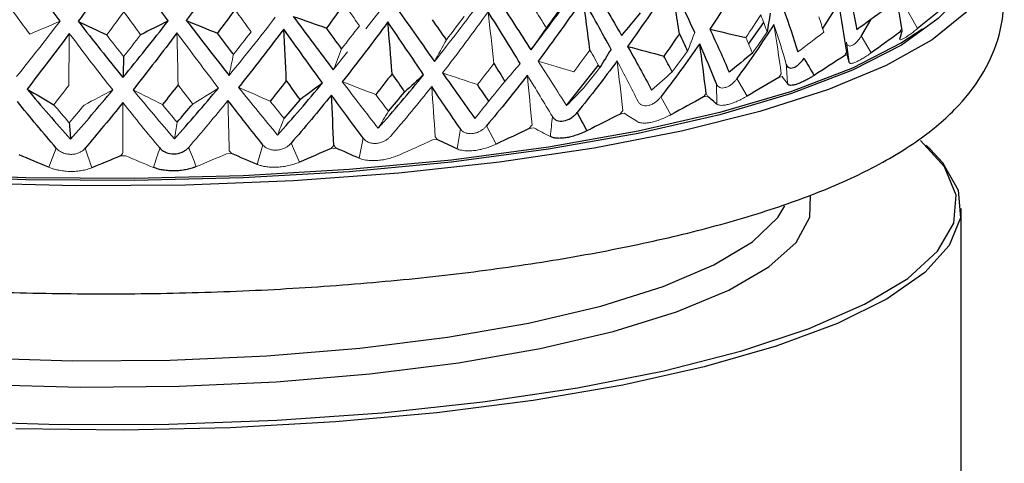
# Model space of a CAD drawing. Header units: millimetres. Extents: x -204 to 47, y -6 to 339.
# Tile 8 of 13: x -2 to 21, y 120 to 130. Entities that reach past the tile are written whole.
import ezdxf

# ---------------------------------------------------------------- set-up
doc = ezdxf.new("R2010")
doc.units = ezdxf.units.MM

msp = doc.modelspace()

# ---------------------------------------------------------------- linework, layer by layer
at = {"color": 7, "linetype": 'Continuous', "lineweight": 25}
for p, q in [((17.137, 130.765), (16.76, 130.164)), ((15.031, 129.801), (15.383, 130.306)), ((17.879, 130.373), (17.664, 129.994)), ((10.777, 128.365), (11.523, 129.307)), ((19.269, 127.344), (19.172, 127.433)), ((20, 90.094), (20, 125.957))]:
    msp.add_line(p, q, dxfattribs=at)
at = {"color": 144, "linetype": 'Continuous', "lineweight": 18}
for p, q in [((6.086, 130.16), (6.422, 130.589)), ((18.979, 130.165), (18.755, 130.553)), ((17.896, 129.599), (17.664, 129.994)), ((18.562, 130.081), (18.617, 130.108)), ((17.314, 129.844), (17.377, 129.377)), ((5.329, 129.197), (5.664, 129.623)), ((17.27, 129.531), (17.337, 129.556)), ((15.735, 129.024), (15.813, 129.047)), ((14.28, 128.87), (14.288, 128.401)), ((14.994, 128.585), (14.757, 128.995)), ((13.979, 128.567), (14.067, 128.588)), ((13.216, 128.152), (12.981, 128.569)), ((12.027, 128.168), (12.123, 128.186)), ((8.297, 127.82), (8.222, 127.353)), ((9.132, 127.463), (8.911, 127.894)), ((9.906, 127.831), (10.01, 127.846)), ((3.679, 127.451), (3.553, 126.991)), ((4.537, 127.042), (4.343, 127.485)), ((6.03, 127.6), (5.929, 127.136)), ((7.646, 127.562), (7.756, 127.573)), ((-1.146, 127.373), (-1.315, 126.922)), ((-0.313, 126.911), (-0.469, 127.366)), ((2.837, 127.238), (2.954, 127.243)), ((5.279, 127.363), (5.393, 127.371)), ((0.356, 127.189), (0.474, 127.19))]:
    msp.add_line(p, q, dxfattribs=at)
at = {"color": 7, "linetype": 'Continuous', "lineweight": 25, "flags": 128}
for points in [[(20.716, 131.638), (20.57, 131.18), (20.097, 130.531), (19.319, 129.902), (18.248, 129.302), (16.901, 128.741), (15.297, 128.227), (13.461, 127.768), (11.422, 127.371), (9.209, 127.041), (6.856, 126.785), (4.4, 126.605), (1.877, 126.505), (-0.675, 126.486), (-3.216, 126.548)], [(19.8, 130.75), (19.46, 130.4), (18.605, 129.78), (17.456, 129.193), (16.032, 128.647), (14.356, 128.152), (12.452, 127.716), (10.353, 127.345), (8.09, 127.044), (5.7, 126.82), (3.219, 126.674), (0.688, 126.611), (-1.854, 126.63), (-4.367, 126.731), (-6.81, 126.913), (-9.147, 127.173), (-11.339, 127.507), (-13.353, 127.909), (-15.155, 128.373), (-16.719, 128.892), (-18.019, 129.457), (-19.035, 130.061), (-19.751, 130.692), (-19.842, 130.803)], [(19.096, 130.153), (18.605, 129.828), (17.456, 129.241), (16.032, 128.696), (14.356, 128.201), (12.452, 127.764), (10.353, 127.393), (8.09, 127.093), (5.7, 126.868), (3.219, 126.723), (0.688, 126.659), (-1.854, 126.678), (-4.367, 126.779), (-6.81, 126.961), (-9.147, 127.221), (-11.339, 127.555), (-13.353, 127.957), (-15.155, 128.421), (-16.719, 128.94), (-18.019, 129.506), (-18.532, 129.785)], [(-3.595, 120.988), (-1.063, 120.91), (1.487, 120.917), (4.013, 121.009), (6.472, 121.183), (8.825, 121.437), (11.034, 121.767), (13.061, 122.167), (14.874, 122.632), (16.442, 123.152), (17.741, 123.72), (18.748, 124.326), (19.447, 124.961), (19.827, 125.614), (19.882, 126.273), (19.61, 126.93), (19.043, 127.549)], [(19.269, 127.344), (19.563, 127.033), (19.93, 126.39), (19.982, 125.74), (19.72, 125.093), (19.146, 124.461), (18.271, 123.851), (17.107, 123.275), (15.674, 122.741), (13.993, 122.258), (12.092, 121.834), (10, 121.474), (7.75, 121.185), (5.378, 120.971), (2.922, 120.836), (0.419, 120.781), (-2.091, 120.809)], [(-14.715, 124.121), (-13.993, 123.79), (-12.64, 123.308), (-11.041, 122.88), (-9.227, 122.513), (-7.233, 122.215), (-5.099, 121.992), (-2.865, 121.848), (-0.576, 121.785), (1.725, 121.806), (3.992, 121.91), (6.181, 122.094), (8.25, 122.355)]]:
    msp.add_lwpolyline(points, dxfattribs=at)
at = {"color": 8, "linetype": 'Continuous', "lineweight": 25, "flags": 128}
for points in [[(8.25, 122.355), (10.158, 122.688), (11.869, 123.087), (13.349, 123.543), (14.569, 124.048), (15.505, 124.593), (16.139, 125.165), (16.46, 125.755), (16.479, 126.266)], [(-15.869, 126.008), (-15.549, 125.56), (-14.854, 124.997), (-13.856, 124.466), (-12.577, 123.976), (-11.041, 123.539), (-9.281, 123.163), (-7.332, 122.856), (-5.233, 122.623), (-3.028, 122.47), (-0.761, 122.4), (1.521, 122.414), (3.772, 122.512), (5.947, 122.692), (8, 122.95)], [(8, 122.95), (9.891, 123.281), (11.58, 123.679), (13.033, 124.134), (14.221, 124.639), (15.12, 125.182), (15.711, 125.753), (15.875, 126.019)]]:
    msp.add_lwpolyline(points, dxfattribs=at)
at = {"color": 7, "linetype": 'Continuous', "lineweight": 25}
for points, knots in [([(-20.76, 132.073), (-20.786, 132.021), (-20.943, 131.706), (-21.034, 130.995), (-20.941, 130.046), (-20.571, 129.166), (-20.008, 128.4), (-19.234, 127.695), (-18.193, 127.023), (-16.855, 126.39), (-15.251, 125.821), (-13.457, 125.331), (-11.509, 124.917), (-9.426, 124.577), (-7.226, 124.31), (-4.937, 124.116), (-2.585, 123.997), (-0.2, 123.953), (2.186, 123.984), (4.541, 124.091), (6.836, 124.272), (9.039, 124.524), (11.125, 124.848), (13.069, 125.24), (14.851, 125.702), (16.458, 126.236), (17.884, 126.857), (19.046, 127.549), (19.928, 128.306), (20.541, 129.11), (20.923, 129.987), (21.033, 130.927), (20.973, 131.603), (20.834, 131.901), (20.826, 131.92)], [0, 0, 0, 0, 0.004795, 0.028991, 0.054651, 0.079646, 0.105706, 0.135035, 0.169428, 0.20796, 0.246459, 0.283858, 0.320495, 0.356659, 0.39253, 0.428217, 0.463793, 0.499309, 0.534804, 0.570311, 0.605861, 0.641494, 0.677267, 0.713256, 0.749579, 0.786425, 0.824109, 0.863112, 0.896003, 0.923705, 0.948794, 0.972914, 0.998351, 1, 1, 1, 1]), ([(15.909, 129.334), (15.912, 129.324), (15.918, 129.305), (15.937, 129.276), (15.981, 129.24), (16.073, 129.24), (16.183, 129.308), (16.256, 129.382), (16.296, 129.431), (16.315, 129.458), (16.325, 129.472)], [0, 0, 0, 0, 0.0687351, 0.1262294, 0.2511556, 0.5002833, 0.7491005, 0.8746175, 0.9317086, 1, 1, 1, 1]), ([(16.561, 129.07), (16.541, 129.057), (16.501, 129.032), (16.444, 128.999), (16.392, 128.97), (16.326, 128.935), (16.245, 128.897), (16.156, 128.862), (16.08, 128.842), (16.02, 128.835), (15.971, 128.842), (15.954, 128.857), (15.944, 128.865)], [0, 0, 0, 0, 0.069164, 0.135573, 0.196509, 0.250205, 0.377022, 0.499747, 0.622613, 0.749559, 0.864328, 1, 1, 1, 1]), ([(10.447, 128.108), (10.455, 128.097), (10.468, 128.078), (10.502, 128.046), (10.572, 128.005), (10.706, 127.995), (10.852, 128.05), (10.943, 128.117), (10.991, 128.162), (11.012, 128.186), (11.024, 128.2)], [0, 0, 0, 0, 0.068735, 0.126229, 0.251156, 0.500283, 0.7491, 0.874618, 0.931709, 1, 1, 1, 1]), ([(11.253, 127.776), (11.231, 127.765), (11.187, 127.744), (11.121, 127.717), (11.061, 127.693), (10.981, 127.665), (10.88, 127.635), (10.762, 127.61), (10.652, 127.599), (10.556, 127.599), (10.467, 127.612), (10.423, 127.63), (10.399, 127.64)], [0, 0, 0, 0, 0.069164, 0.135573, 0.196509, 0.250205, 0.377022, 0.499747, 0.622613, 0.749559, 0.864328, 1, 1, 1, 1]), ([(1.275, 127.375), (1.286, 127.363), (1.306, 127.341), (1.353, 127.304), (1.446, 127.254), (1.609, 127.224), (1.774, 127.26), (1.87, 127.315), (1.919, 127.354), (1.939, 127.376), (1.951, 127.388)], [0, 0, 0, 0, 0.068735, 0.126229, 0.251156, 0.500283, 0.7491, 0.874618, 0.931709, 1, 1, 1, 1]), ([(2.127, 126.939), (2.106, 126.931), (2.065, 126.915), (2.002, 126.896), (1.942, 126.88), (1.859, 126.861), (1.752, 126.845), (1.617, 126.836), (1.484, 126.84), (1.359, 126.854), (1.236, 126.88), (1.165, 126.905), (1.127, 126.919)], [0, 0, 0, 0, 0.069164, 0.135573, 0.196509, 0.250205, 0.377022, 0.499747, 0.622613, 0.749559, 0.864328, 1, 1, 1, 1])]:
    msp.add_open_spline(points, degree=3, knots=knots, dxfattribs=at)
for points in [[(-1.055, 130.339), (-1.415, 130.824), (-1.773, 131.318), (-2.129, 131.822)], [(2.976, 131.848), (2.618, 131.34), (2.258, 130.842), (1.895, 130.355)], [(0.427, 131.796), (0.075, 131.299), (-0.277, 130.812), (-0.629, 130.335)], [(1.47, 130.346), (1.123, 130.819), (0.775, 131.302), (0.427, 131.796)], [(15.096, 131.676), (14.786, 131.16), (14.463, 130.653), (14.125, 130.154)], [(9.946, 129.668), (10.313, 130.145), (10.67, 130.631), (11.015, 131.127)], [(11.378, 131.185), (11.616, 130.782), (11.843, 130.389), (12.06, 130.006)], [(13.222, 131.241), (12.895, 130.735), (12.556, 130.238), (12.205, 129.749)], [(13.772, 130.072), (13.601, 130.453), (13.418, 130.843), (13.222, 131.241)], [(13.415, 130.044), (13.353, 130.443), (13.289, 130.842), (13.222, 131.241)], [(17.346, 131.124), (17.43, 130.787), (17.5, 130.458), (17.557, 130.137)], [(18.613, 130.169), (18.549, 130.55), (18.482, 130.931), (18.411, 131.311)], [(5.585, 130.746), (5.448, 130.555), (5.309, 130.365), (5.17, 130.176)], [(9.167, 130.869), (9.435, 130.459), (9.694, 130.058), (9.946, 129.668)], [(11.163, 130.867), (10.823, 130.371), (10.474, 129.884), (10.114, 129.406)], [(11.817, 129.679), (11.61, 130.065), (11.392, 130.461), (11.163, 130.867)], [(11.325, 129.664), (11.273, 130.065), (11.219, 130.466), (11.163, 130.867)], [(17.325, 129.617), (17.266, 130), (17.203, 130.383), (17.137, 130.765)], [(19.594, 130.667), (19.391, 130.499), (19.187, 130.331), (18.979, 130.165)], [(3.031, 130.613), (2.895, 130.426), (2.758, 130.241), (2.621, 130.056)], [(4.392, 130.451), (4.708, 130.023), (5.02, 129.605), (5.329, 129.197)], [(4.392, 130.451), (4.651, 130.359), (4.91, 130.267), (5.17, 130.176)], [(6.827, 130.623), (7.121, 130.204), (7.409, 129.796), (7.691, 129.397)], [(9.696, 129.348), (9.455, 129.742), (9.205, 130.145), (8.947, 130.558)], [(12.499, 130.533), (12.354, 130.355), (12.208, 130.179), (12.06, 130.006)], [(15.533, 130.522), (15.511, 130.376), (15.488, 130.23), (15.465, 130.085)], [(15.846, 130.614), (15.97, 130.274), (16.081, 129.942), (16.179, 129.619)], [(18.215, 130.619), (17.997, 130.456), (17.777, 130.295), (17.557, 130.137)], [(-0.629, 130.335), (-0.282, 129.886), (0.066, 129.448), (0.414, 129.02)], [(-0.629, 130.335), (-0.408, 130.228), (-0.186, 130.121), (0.036, 130.016)], [(0.414, 129.02), (0.768, 129.452), (1.12, 129.893), (1.47, 130.346)], [(1.47, 130.346), (1.257, 130.236), (1.043, 130.128), (0.828, 130.02)], [(1.895, 130.355), (2.228, 129.916), (2.561, 129.488), (2.892, 129.071)], [(1.895, 130.355), (2.137, 130.254), (2.379, 130.155), (2.621, 130.056)], [(6.605, 130.319), (6.255, 129.844), (5.899, 129.379), (5.537, 128.924)], [(7.439, 129.085), (7.168, 129.487), (6.889, 129.898), (6.605, 130.319)], [(6.701, 129.109), (6.67, 129.512), (6.638, 129.916), (6.605, 130.319)], [(7.971, 129.902), (7.864, 130.058), (7.755, 130.215), (7.646, 130.373)], [(15.622, 130.262), (15.344, 129.833), (15.056, 129.41), (14.757, 128.995)], [(-0.839, 130.051), (-1.169, 129.608), (-1.497, 129.174), (-1.825, 128.751)], [(1.677, 130.064), (1.336, 129.61), (0.994, 129.167), (0.65, 128.733)], [(2.997, 129.564), (2.872, 129.727), (2.747, 129.891), (2.621, 130.056)], [(4.17, 130.154), (3.822, 129.689), (3.471, 129.235), (3.115, 128.791)], [(5.078, 128.893), (4.78, 129.303), (4.477, 129.723), (4.17, 130.154)], [(4.231, 128.941), (4.212, 129.345), (4.191, 129.749), (4.17, 130.154)], [(5.523, 129.695), (5.406, 129.854), (5.288, 130.014), (5.17, 130.176)], [(10.307, 130.183), (10.188, 130.009), (10.067, 129.837), (9.946, 129.668)], [(13.415, 130.044), (13.295, 129.87), (13.173, 129.697), (13.049, 129.524)], [(13.415, 130.044), (13.479, 129.908), (13.543, 129.773), (13.604, 129.639)], [(14.125, 130.154), (14.286, 129.809), (14.436, 129.473), (14.575, 129.146)], [(14.125, 130.154), (14.405, 130.086), (14.686, 130.02), (14.966, 129.955)], [(18.562, 130.081), (18.342, 129.919), (18.12, 129.758), (17.896, 129.599)], [(18.566, 129.929), (18.586, 129.988), (18.603, 130.048), (18.617, 130.108)], [(12.205, 129.749), (12.401, 129.399), (12.588, 129.058), (12.766, 128.726)], [(12.205, 129.749), (12.486, 129.673), (12.768, 129.598), (13.049, 129.524)], [(13.888, 129.809), (13.595, 129.388), (13.293, 128.975), (12.981, 128.569)], [(14.28, 128.87), (14.159, 129.176), (14.028, 129.489), (13.888, 129.809)], [(14.041, 128.65), (13.992, 129.036), (13.942, 129.423), (13.888, 129.809)], [(0.43, 129.511), (0.425, 129.345), (0.42, 129.181), (0.414, 129.02)], [(11.817, 129.679), (11.73, 129.536), (11.641, 129.394), (11.553, 129.252)], [(13.244, 129.156), (13.18, 129.277), (13.116, 129.4), (13.049, 129.524)], [(15.121, 129.591), (14.94, 129.441), (14.758, 129.292), (14.575, 129.146)], [(17.27, 129.531), (17.035, 129.376), (16.799, 129.222), (16.561, 129.07)], [(17.377, 129.377), (17.367, 129.436), (17.353, 129.495), (17.337, 129.556)], [(9.077, 129.351), (9.165, 129.21), (9.252, 129.07), (9.339, 128.931)], [(11.959, 129.412), (11.656, 129), (11.344, 128.596), (11.024, 128.2)], [(16.325, 129.472), (16.403, 129.338), (16.482, 129.204), (16.561, 129.07)], [(6.701, 129.109), (6.575, 128.946), (6.448, 128.784), (6.32, 128.623)], [(6.377, 127.836), (6.738, 128.243), (7.092, 128.659), (7.439, 129.085)], [(6.701, 129.109), (6.799, 128.965), (6.897, 128.822), (6.994, 128.68)], [(7.439, 129.085), (7.292, 128.949), (7.143, 128.815), (6.994, 128.68)], [(7.88, 129.13), (8.139, 128.766), (8.391, 128.411), (8.638, 128.066)], [(9.862, 129.077), (9.552, 128.675), (9.235, 128.28), (8.911, 127.894)], [(1.702, 128.849), (1.581, 128.694), (1.459, 128.54), (1.337, 128.387)], [(4.231, 128.941), (4.107, 128.782), (3.981, 128.624), (3.856, 128.467)], [(4.026, 127.676), (4.382, 128.072), (4.732, 128.477), (5.078, 128.893)], [(4.231, 128.941), (4.338, 128.794), (4.445, 128.648), (4.551, 128.503)], [(5.078, 128.893), (4.903, 128.762), (4.727, 128.632), (4.551, 128.503)], [(8.961, 128.471), (8.874, 128.597), (8.785, 128.725), (8.696, 128.854)], [(15.735, 129.024), (15.489, 128.876), (15.242, 128.73), (14.994, 128.585)], [(-1.825, 128.751), (-1.489, 128.35), (-1.15, 127.958), (-0.81, 127.577)], [(-1.825, 128.751), (-1.617, 128.628), (-1.409, 128.506), (-1.2, 128.385)], [(-0.81, 127.577), (-0.481, 127.952), (-0.152, 128.336), (0.176, 128.731)], [(1.619, 127.589), (1.964, 127.974), (2.306, 128.369), (2.645, 128.774)], [(5.284, 128.61), (4.974, 128.227), (4.66, 127.852), (4.343, 127.485)], [(6.03, 127.6), (5.785, 127.928), (5.537, 128.265), (5.284, 128.61)], [(5.342, 127.437), (5.324, 127.828), (5.305, 128.219), (5.284, 128.61)], [(6.616, 128.232), (6.742, 128.38), (6.869, 128.529), (6.994, 128.68)], [(8.297, 127.82), (8.079, 128.141), (7.855, 128.471), (7.627, 128.808)], [(14.288, 128.401), (14.217, 128.462), (14.143, 128.524), (14.067, 128.588)], [(-1.146, 127.373), (-1.449, 127.727), (-1.751, 128.089), (-2.052, 128.459)], [(0.411, 128.434), (0.118, 128.07), (-0.175, 127.714), (-0.469, 127.366)], [(1.68, 127.976), (1.802, 128.117), (1.923, 128.258), (2.044, 128.402)], [(3.679, 127.451), (3.41, 127.787), (3.14, 128.132), (2.868, 128.485)], [(4.177, 128.066), (4.302, 128.21), (4.427, 128.356), (4.551, 128.503)], [(13.979, 128.567), (13.726, 128.427), (13.471, 128.289), (13.216, 128.152)], [(11.024, 128.2), (11.1, 128.059), (11.176, 127.918), (11.253, 127.776)], [(12.027, 128.168), (11.77, 128.036), (11.512, 127.905), (11.253, 127.776)], [(-0.841, 127.963), (-0.831, 127.832), (-0.82, 127.703), (-0.81, 127.577)], [(9.906, 127.831), (9.648, 127.707), (9.39, 127.584), (9.132, 127.463)], [(8.222, 127.353), (8.069, 127.425), (7.913, 127.498), (7.756, 127.573)], [(-1.315, 126.922), (-1.547, 127.017), (-1.779, 127.115), (-2.013, 127.214)], [(3.553, 126.991), (3.355, 127.073), (3.155, 127.157), (2.954, 127.243)], [(5.279, 127.363), (5.031, 127.254), (4.783, 127.147), (4.537, 127.042)], [(5.929, 127.136), (5.752, 127.213), (5.573, 127.291), (5.393, 127.371)], [(0.356, 127.189), (0.132, 127.095), (-0.091, 127.002), (-0.313, 126.911)]]:
    msp.add_open_spline(points, degree=3, dxfattribs=at)
at = {"color": 144, "linetype": 'Continuous', "lineweight": 18}
for points in [[(5.585, 130.746), (5.703, 130.572), (5.82, 130.399), (5.937, 130.228)], [(7.691, 129.397), (8.063, 129.862), (8.426, 130.338), (8.78, 130.823)], [(10.307, 130.183), (10.444, 130.368), (10.58, 130.554), (10.713, 130.741)], [(-2.168, 130.587), (-2.033, 130.401), (-1.898, 130.217), (-1.762, 130.034)], [(0.434, 130.56), (0.302, 130.377), (0.169, 130.196), (0.036, 130.016)], [(0.434, 130.56), (0.566, 130.379), (0.697, 130.198), (0.828, 130.02)], [(2.892, 129.071), (3.257, 129.513), (3.618, 129.966), (3.974, 130.429)], [(3.031, 130.613), (3.157, 130.436), (3.282, 130.26), (3.406, 130.085)], [(8.947, 130.558), (8.599, 130.072), (8.244, 129.596), (7.88, 129.13)], [(7.971, 129.902), (8.11, 130.083), (8.248, 130.265), (8.384, 130.448)], [(9.077, 129.351), (9.035, 129.753), (8.992, 130.156), (8.947, 130.558)], [(10.307, 130.183), (10.211, 130.335), (10.114, 130.489), (10.015, 130.644)], [(15.316, 130.485), (15.201, 130.308), (15.085, 130.131), (14.966, 129.955)], [(15.316, 130.485), (15.367, 130.351), (15.417, 130.218), (15.465, 130.085)], [(16.786, 130.081), (16.75, 130.2), (16.712, 130.32), (16.673, 130.441)], [(-2.069, 129.045), (-1.731, 129.466), (-1.393, 129.898), (-1.055, 130.339)], [(-1.055, 130.339), (-1.29, 130.237), (-1.526, 130.135), (-1.762, 130.034)], [(5.523, 129.695), (5.662, 129.871), (5.8, 130.049), (5.937, 130.228)], [(15.909, 129.334), (15.824, 129.636), (15.728, 129.946), (15.622, 130.262)], [(15.794, 129.108), (15.739, 129.493), (15.682, 129.878), (15.622, 130.262)], [(-0.852, 128.836), (-0.848, 129.241), (-0.844, 129.646), (-0.839, 130.051)], [(0.176, 128.731), (-0.163, 129.161), (-0.502, 129.601), (-0.839, 130.051)], [(0.43, 129.511), (0.298, 129.678), (0.167, 129.846), (0.036, 130.016)], [(0.43, 129.511), (0.563, 129.679), (0.696, 129.849), (0.828, 130.02)], [(2.645, 128.774), (2.325, 129.194), (2.002, 129.624), (1.677, 130.064)], [(1.702, 128.849), (1.694, 129.254), (1.686, 129.659), (1.677, 130.064)], [(2.997, 129.564), (3.134, 129.736), (3.271, 129.91), (3.406, 130.085)], [(13.772, 130.072), (13.717, 129.927), (13.661, 129.782), (13.604, 129.639)], [(15.121, 129.591), (15.237, 129.755), (15.352, 129.919), (15.465, 130.085)], [(16.786, 130.081), (16.585, 129.925), (16.382, 129.771), (16.179, 129.619)], [(18.613, 130.169), (18.596, 130.139), (18.579, 130.11), (18.562, 130.081)], [(18.613, 130.169), (18.615, 130.148), (18.616, 130.128), (18.617, 130.108)], [(7.971, 129.902), (7.879, 129.731), (7.785, 129.563), (7.691, 129.397)], [(15.121, 129.591), (15.071, 129.711), (15.019, 129.832), (14.966, 129.955)], [(2.997, 129.564), (2.962, 129.397), (2.927, 129.233), (2.892, 129.071)], [(5.523, 129.695), (5.459, 129.526), (5.394, 129.36), (5.329, 129.197)], [(11.325, 129.664), (11.201, 129.494), (11.076, 129.324), (10.949, 129.156)], [(11.325, 129.664), (11.402, 129.526), (11.478, 129.389), (11.553, 129.252)], [(13.244, 129.156), (13.365, 129.315), (13.486, 129.476), (13.604, 129.639)], [(17.325, 129.617), (17.307, 129.588), (17.288, 129.559), (17.27, 129.531)], [(17.325, 129.617), (17.329, 129.596), (17.333, 129.576), (17.337, 129.556)], [(9.077, 129.351), (8.951, 129.184), (8.824, 129.019), (8.696, 128.854)], [(9.696, 129.348), (9.578, 129.209), (9.459, 129.07), (9.339, 128.931)], [(10.114, 129.406), (10.343, 129.05), (10.564, 128.702), (10.777, 128.365)], [(10.114, 129.406), (10.392, 129.322), (10.671, 129.238), (10.949, 129.156)], [(12.451, 128.459), (12.295, 128.769), (12.131, 129.087), (11.959, 129.412)], [(12.09, 128.248), (12.049, 128.636), (12.005, 129.024), (11.959, 129.412)], [(15.944, 128.865), (15.933, 129.022), (15.921, 129.178), (15.909, 129.334)], [(7.88, 129.13), (8.152, 129.037), (8.424, 128.945), (8.696, 128.854)], [(10.447, 128.108), (10.259, 128.423), (10.064, 128.746), (9.862, 129.077)], [(9.971, 127.91), (9.936, 128.299), (9.9, 128.688), (9.862, 129.077)], [(11.181, 128.781), (11.306, 128.936), (11.43, 129.094), (11.553, 129.252)], [(13.244, 129.156), (13.085, 129.01), (12.926, 128.867), (12.766, 128.726)], [(15.794, 129.108), (15.774, 129.08), (15.755, 129.052), (15.735, 129.024)], [(15.944, 128.865), (15.903, 128.925), (15.859, 128.985), (15.813, 129.047)], [(-0.852, 128.836), (-0.968, 128.685), (-1.084, 128.535), (-1.2, 128.385)], [(1.702, 128.849), (1.816, 128.699), (1.93, 128.55), (2.044, 128.402)], [(5.537, 128.924), (5.821, 128.551), (6.101, 128.189), (6.377, 127.836)], [(5.537, 128.924), (5.797, 128.823), (6.059, 128.723), (6.32, 128.623)], [(8.961, 128.471), (9.088, 128.623), (9.214, 128.777), (9.339, 128.931)], [(0.176, 128.731), (-0.046, 128.612), (-0.269, 128.495), (-0.492, 128.378)], [(0.65, 128.733), (0.973, 128.342), (1.296, 127.961), (1.619, 127.589)], [(0.65, 128.733), (0.878, 128.617), (1.107, 128.502), (1.337, 128.387)], [(2.645, 128.774), (2.446, 128.649), (2.245, 128.525), (2.044, 128.402)], [(3.115, 128.791), (3.421, 128.409), (3.725, 128.038), (4.026, 127.676)], [(3.115, 128.791), (3.361, 128.682), (3.608, 128.574), (3.856, 128.467)], [(6.616, 128.232), (6.518, 128.361), (6.419, 128.491), (6.32, 128.623)], [(7.627, 128.808), (7.314, 128.415), (6.997, 128.031), (6.674, 127.654)], [(7.711, 127.638), (7.684, 128.028), (7.656, 128.418), (7.627, 128.808)], [(11.181, 128.781), (11.047, 128.64), (10.913, 128.501), (10.777, 128.365)], [(14.041, 128.65), (14.02, 128.622), (14, 128.595), (13.979, 128.567)], [(14.041, 128.65), (14.049, 128.629), (14.058, 128.608), (14.067, 128.588)], [(-0.841, 127.963), (-0.961, 128.102), (-1.08, 128.243), (-1.2, 128.385)], [(-0.841, 127.963), (-0.724, 128.1), (-0.608, 128.238), (-0.492, 128.378)], [(1.275, 127.375), (0.987, 127.719), (0.699, 128.073), (0.411, 128.434)], [(0.415, 127.26), (0.414, 127.651), (0.413, 128.043), (0.411, 128.434)], [(1.68, 127.976), (1.566, 128.112), (1.452, 128.249), (1.337, 128.387)], [(2.868, 128.485), (2.564, 128.111), (2.258, 127.746), (1.951, 127.388)], [(2.899, 127.311), (2.889, 127.702), (2.879, 128.093), (2.868, 128.485)], [(4.177, 128.066), (4.07, 128.198), (3.963, 128.332), (3.856, 128.467)], [(8.961, 128.471), (8.854, 128.334), (8.746, 128.199), (8.638, 128.066)], [(6.616, 128.232), (6.536, 128.098), (6.457, 127.966), (6.377, 127.836)], [(12.09, 128.248), (12.069, 128.222), (12.048, 128.195), (12.027, 128.168)], [(12.431, 127.99), (12.331, 128.054), (12.228, 128.119), (12.123, 128.186)], [(1.68, 127.976), (1.66, 127.845), (1.64, 127.716), (1.619, 127.589)], [(4.177, 128.066), (4.127, 127.934), (4.077, 127.804), (4.026, 127.676)], [(9.971, 127.91), (9.949, 127.883), (9.928, 127.857), (9.906, 127.831)], [(10.399, 127.64), (10.416, 127.796), (10.432, 127.952), (10.447, 128.108)], [(10.399, 127.64), (10.272, 127.707), (10.142, 127.776), (10.01, 127.846)], [(5.342, 127.437), (5.321, 127.413), (5.3, 127.388), (5.279, 127.363)], [(5.342, 127.437), (5.359, 127.415), (5.376, 127.393), (5.393, 127.371)], [(7.646, 127.562), (7.391, 127.445), (7.137, 127.33), (6.883, 127.217)], [(7.711, 127.638), (7.726, 127.616), (7.741, 127.594), (7.756, 127.573)], [(0.415, 127.26), (0.396, 127.236), (0.376, 127.213), (0.356, 127.189)], [(1.127, 126.919), (1.176, 127.071), (1.226, 127.223), (1.275, 127.375)], [(1.951, 127.388), (2.009, 127.239), (2.068, 127.089), (2.127, 126.939)], [(2.837, 127.238), (2.6, 127.137), (2.363, 127.037), (2.127, 126.939)], [(2.899, 127.311), (2.918, 127.288), (2.936, 127.265), (2.954, 127.243)], [(1.127, 126.919), (0.91, 127.008), (0.693, 127.098), (0.474, 127.19)]]:
    msp.add_open_spline(points, degree=3, dxfattribs=at)
for points, knots in [([(17.664, 129.994), (17.652, 129.976), (17.63, 129.94), (17.593, 129.891), (17.549, 129.842), (17.498, 129.797), (17.444, 129.765), (17.396, 129.753), (17.357, 129.763), (17.327, 129.791), (17.318, 129.826), (17.314, 129.844)], [0, 0, 0, 0, 0.083196, 0.165851, 0.250211, 0.374779, 0.499889, 0.625105, 0.749882, 0.875577, 1, 1, 1, 1]), ([(18.566, 129.929), (18.565, 129.923), (18.562, 129.913), (18.568, 129.905), (18.584, 129.903), (18.613, 129.911), (18.661, 129.936), (18.724, 129.975), (18.8, 130.028), (18.885, 130.091), (18.948, 130.141), (18.979, 130.165)], [0, 0, 0, 0, 0.081752, 0.164931, 0.250654, 0.376507, 0.500448, 0.624254, 0.749972, 0.877224, 1, 1, 1, 1]), ([(17.377, 129.377), (17.379, 129.371), (17.383, 129.361), (17.399, 129.352), (17.426, 129.35), (17.469, 129.357), (17.532, 129.38), (17.608, 129.417), (17.697, 129.467), (17.793, 129.527), (17.862, 129.575), (17.896, 129.599)], [0, 0, 0, 0, 0.081752, 0.164931, 0.250654, 0.376507, 0.500448, 0.624254, 0.749972, 0.877224, 1, 1, 1, 1]), ([(14.757, 128.995), (14.743, 128.977), (14.717, 128.943), (14.672, 128.897), (14.618, 128.85), (14.553, 128.809), (14.481, 128.781), (14.414, 128.772), (14.356, 128.785), (14.308, 128.816), (14.289, 128.852), (14.28, 128.87)], [0, 0, 0, 0, 0.083196, 0.165851, 0.250211, 0.374779, 0.499889, 0.625105, 0.749882, 0.875577, 1, 1, 1, 1]), ([(14.288, 128.401), (14.296, 128.395), (14.312, 128.383), (14.348, 128.374), (14.397, 128.369), (14.465, 128.373), (14.554, 128.391), (14.655, 128.422), (14.764, 128.467), (14.879, 128.52), (14.956, 128.564), (14.994, 128.585)], [0, 0, 0, 0, 0.081752, 0.164931, 0.250654, 0.376507, 0.500448, 0.624254, 0.749972, 0.877224, 1, 1, 1, 1]), ([(12.981, 128.569), (12.967, 128.552), (12.94, 128.518), (12.892, 128.473), (12.834, 128.429), (12.763, 128.389), (12.684, 128.364), (12.609, 128.357), (12.542, 128.372), (12.486, 128.404), (12.463, 128.441), (12.451, 128.459)], [0, 0, 0, 0, 0.083196, 0.165851, 0.250211, 0.374779, 0.499889, 0.625105, 0.749882, 0.875577, 1, 1, 1, 1]), ([(12.431, 127.99), (12.442, 127.984), (12.464, 127.972), (12.508, 127.961), (12.568, 127.955), (12.647, 127.956), (12.748, 127.971), (12.858, 128), (12.976, 128.04), (13.097, 128.091), (13.177, 128.132), (13.216, 128.152)], [0, 0, 0, 0, 0.081752, 0.164931, 0.250654, 0.376507, 0.500448, 0.624254, 0.749972, 0.877224, 1, 1, 1, 1]), ([(8.911, 127.894), (8.897, 127.878), (8.868, 127.846), (8.817, 127.804), (8.752, 127.763), (8.673, 127.728), (8.582, 127.708), (8.494, 127.707), (8.414, 127.726), (8.344, 127.762), (8.313, 127.801), (8.297, 127.82)], [0, 0, 0, 0, 0.083196, 0.165851, 0.250211, 0.374779, 0.499889, 0.625105, 0.749882, 0.875577, 1, 1, 1, 1]), ([(4.343, 127.485), (4.329, 127.47), (4.3, 127.44), (4.248, 127.401), (4.181, 127.365), (4.098, 127.335), (4.001, 127.321), (3.905, 127.325), (3.815, 127.349), (3.736, 127.39), (3.698, 127.43), (3.679, 127.451)], [0, 0, 0, 0, 0.083196, 0.165851, 0.250211, 0.374779, 0.499889, 0.625105, 0.749882, 0.875577, 1, 1, 1, 1]), ([(6.674, 127.654), (6.659, 127.639), (6.631, 127.608), (6.578, 127.568), (6.512, 127.529), (6.431, 127.496), (6.336, 127.479), (6.243, 127.48), (6.158, 127.502), (6.083, 127.541), (6.048, 127.58), (6.03, 127.6)], [0, 0, 0, 0, 0.083196, 0.165851, 0.250211, 0.374779, 0.499889, 0.625105, 0.749882, 0.875577, 1, 1, 1, 1]), ([(8.222, 127.353), (8.238, 127.347), (8.271, 127.333), (8.331, 127.319), (8.409, 127.308), (8.507, 127.304), (8.626, 127.313), (8.751, 127.333), (8.881, 127.367), (9.01, 127.409), (9.092, 127.445), (9.132, 127.463)], [0, 0, 0, 0, 0.081752, 0.164931, 0.250654, 0.376507, 0.500448, 0.624254, 0.749972, 0.877224, 1, 1, 1, 1]), ([(-0.469, 127.366), (-0.482, 127.351), (-0.509, 127.323), (-0.559, 127.288), (-0.624, 127.255), (-0.707, 127.23), (-0.805, 127.222), (-0.904, 127.232), (-0.997, 127.262), (-1.082, 127.308), (-1.124, 127.351), (-1.146, 127.373)], [0, 0, 0, 0, 0.083196, 0.165851, 0.250211, 0.374779, 0.499889, 0.625105, 0.749882, 0.875577, 1, 1, 1, 1]), ([(5.929, 127.136), (5.948, 127.129), (5.985, 127.114), (6.052, 127.098), (6.137, 127.084), (6.242, 127.078), (6.368, 127.082), (6.498, 127.099), (6.631, 127.128), (6.762, 127.167), (6.843, 127.2), (6.883, 127.217)], [0, 0, 0, 0, 0.081752, 0.164931, 0.250654, 0.376507, 0.500448, 0.624254, 0.749972, 0.877224, 1, 1, 1, 1]), ([(3.553, 126.991), (3.573, 126.983), (3.616, 126.967), (3.688, 126.948), (3.779, 126.932), (3.89, 126.922), (4.021, 126.923), (4.155, 126.936), (4.288, 126.961), (4.418, 126.995), (4.498, 127.026), (4.537, 127.042)], [0, 0, 0, 0, 0.081752, 0.164931, 0.250654, 0.376507, 0.500448, 0.624254, 0.749972, 0.877224, 1, 1, 1, 1]), ([(-1.315, 126.922), (-1.291, 126.912), (-1.242, 126.893), (-1.161, 126.87), (-1.062, 126.848), (-0.944, 126.831), (-0.809, 126.824), (-0.674, 126.828), (-0.544, 126.845), (-0.42, 126.872), (-0.348, 126.898), (-0.313, 126.911)], [0, 0, 0, 0, 0.0817521, 0.1649313, 0.2506544, 0.3765067, 0.5004479, 0.6242539, 0.7499719, 0.8772243, 1, 1, 1, 1])]:
    msp.add_open_spline(points, degree=3, knots=knots, dxfattribs=at)

doc.saveas('drawing.dxf')
